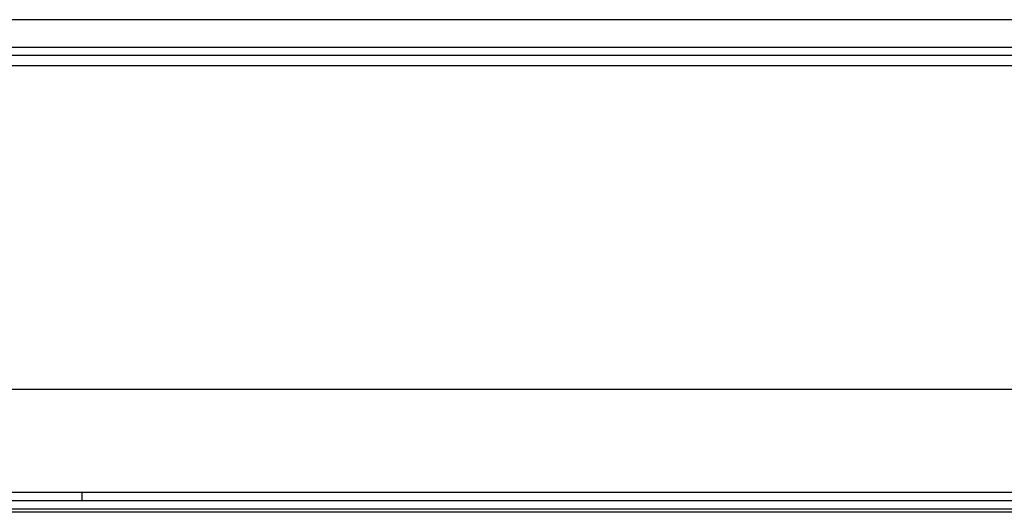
# Model space of a CAD drawing. Header units: millimetres. Extents: x -2579 to 1363, y -329 to 2298.
# Tile 52 of 256: x -1260 to -1232, y 1502 to 1516. Entities that reach past the tile are written whole.
import ezdxf

# ---------------------------------------------------------------- set-up
doc = ezdxf.new("R2010")
doc.units = ezdxf.units.MM
doc.header["$LTSCALE"] = 30.734
doc.layers.get('0').update_dxf_attribs({"linetype": 'CONTINUOUS'})

msp = doc.modelspace()

# ---------------------------------------------------------------- linework, layer by layer
at = {"color": 250, "true_color": 0x1c1c1c}
msp.add_line((-1207.623, 1516.288), (-1275.44, 1516.288), dxfattribs=at)
at = {"color": 7}
for p, q in [((-1276.238, 1515.49), (-1206.739, 1515.49)), ((-1207.238, 1515.24), (-1276.238, 1515.24)), ((-1197.939, 1502.49), (-1285.538, 1502.49)), ((-1258.528, 1502.49), (-1258.528, 1502.245)), ((-1202.4, 1502.245), (-1281.077, 1502.245)), ((-1258.528, 1502.245), (-1263.168, 1502.245)), ((-1171.938, 1501.91), (-1286.738, 1501.91)), ((-1196.437, 1501.997), (-1286.607, 1501.997)), ((-1198.938, 1502.001), (-1284.538, 1502.001))]:
    msp.add_line(p, q, dxfattribs=at)
at = {"color": 2}
for p, q in [((-1207.238, 1514.94), (-1276.238, 1514.94)), ((-1198.54, 1505.49), (-1284.937, 1505.49))]:
    msp.add_line(p, q, dxfattribs=at)

doc.saveas('drawing.dxf')
